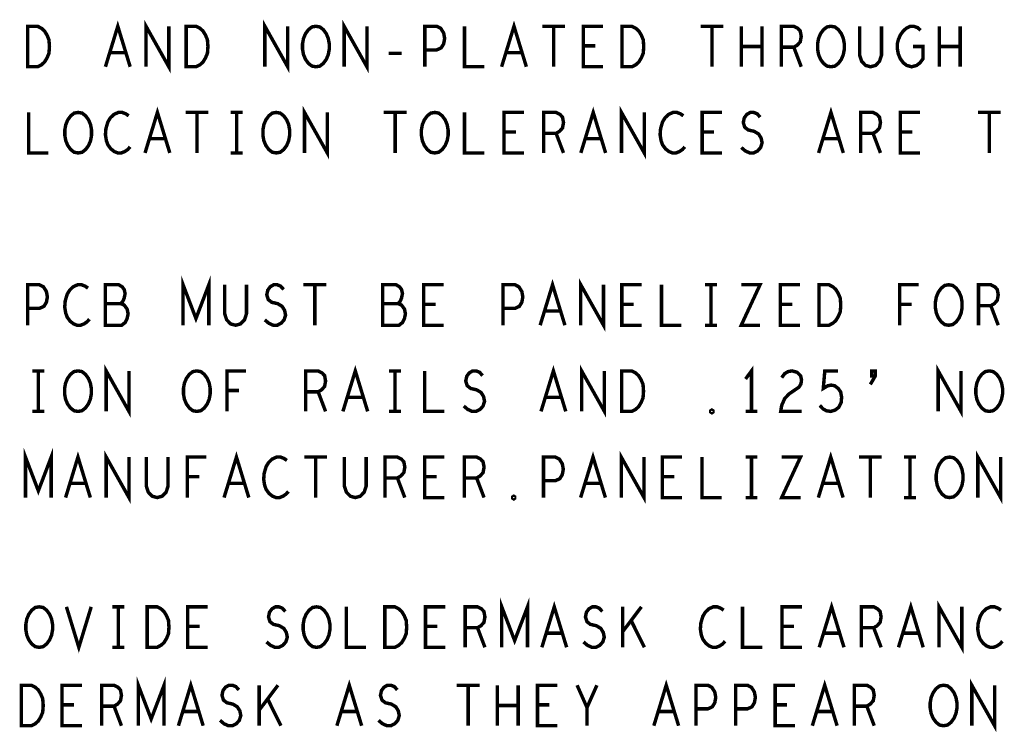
# Model space of a CAD drawing. Extents: x -16.7 to 17.3, y -13.5 to 8.5.
# Tile 3 of 37: x -14.3 to -12, y -4.3 to -2.6. Entities that reach past the tile are written whole.
import ezdxf

# ---------------------------------------------------------------- set-up
doc = ezdxf.new("R2010")
doc.units = 0
doc.layers.add('FAB_ART', color=2, linetype='CONTINUOUS')

msp = doc.modelspace()

# ---------------------------------------------------------------- linework, layer by layer
at = {"layer": 'FAB_ART', "const_width": 0.008}
for points in [[(-14.2673, -2.747), (-14.2673, -2.653), (-14.2443, -2.653), (-14.2351, -2.6577), (-14.2282, -2.66397), (-14.22245, -2.67337), (-14.21785, -2.68434), (-14.2167, -2.7), (-14.21785, -2.71567), (-14.22245, -2.72663), (-14.2282, -2.73604), (-14.2351, -2.7423), (-14.2443, -2.747), (-14.2673, -2.747)], [(-14.08675, -2.747), (-14.058, -2.653), (-14.02925, -2.747)], [(-13.99245, -2.747), (-13.99245, -2.653), (-13.93955, -2.747), (-13.93955, -2.653)], [(-13.8993, -2.747), (-13.8993, -2.653), (-13.8763, -2.653), (-13.8671, -2.6577), (-13.8602, -2.66397), (-13.85445, -2.67337), (-13.84985, -2.68434), (-13.8487, -2.7), (-13.84985, -2.71567), (-13.85445, -2.72663), (-13.8602, -2.73604), (-13.8671, -2.7423), (-13.8763, -2.747), (-13.8993, -2.747)], [(-13.71645, -2.747), (-13.71645, -2.653), (-13.66355, -2.747), (-13.66355, -2.653)], [(-13.598, -2.747), (-13.6072, -2.74543), (-13.61525, -2.73917), (-13.62215, -2.72977), (-13.62675, -2.7188), (-13.62905, -2.70627), (-13.62905, -2.69373), (-13.62675, -2.6812), (-13.62215, -2.67023), (-13.61525, -2.66083), (-13.6072, -2.65457), (-13.598, -2.653), (-13.5888, -2.65457), (-13.58075, -2.66083), (-13.57385, -2.67023), (-13.56925, -2.6812), (-13.56695, -2.69373), (-13.56695, -2.70627), (-13.56925, -2.7188), (-13.57385, -2.72977), (-13.58075, -2.73917), (-13.5888, -2.74543), (-13.598, -2.747)], [(-13.53245, -2.747), (-13.53245, -2.653), (-13.47955, -2.747), (-13.47955, -2.653)], [(-13.345, -2.747), (-13.345, -2.653), (-13.3174, -2.653), (-13.3082, -2.6577), (-13.3013, -2.66867), (-13.299, -2.6812), (-13.3013, -2.69373), (-13.30705, -2.70313), (-13.3174, -2.70784), (-13.345, -2.70784)], [(-13.253, -2.653), (-13.253, -2.747), (-13.207, -2.747)], [(-13.16675, -2.747), (-13.138, -2.653), (-13.10925, -2.747)], [(-13.07245, -2.653), (-13.01955, -2.653)], [(-13.046, -2.653), (-13.046, -2.747)], [(-12.931, -2.747), (-12.977, -2.747), (-12.977, -2.653), (-12.931, -2.653)], [(-12.8873, -2.747), (-12.8873, -2.653), (-12.8643, -2.653), (-12.8551, -2.6577), (-12.8482, -2.66397), (-12.84245, -2.67337), (-12.83785, -2.68434), (-12.8367, -2.7), (-12.83785, -2.71567), (-12.84245, -2.72663), (-12.8482, -2.73604), (-12.8551, -2.7423), (-12.8643, -2.747), (-12.8873, -2.747)], [(-12.70445, -2.653), (-12.65155, -2.653)], [(-12.678, -2.653), (-12.678, -2.747)], [(-12.61015, -2.747), (-12.61015, -2.653)], [(-12.56185, -2.653), (-12.56185, -2.747)], [(-12.517, -2.747), (-12.517, -2.653), (-12.48825, -2.653), (-12.47905, -2.6577), (-12.4733, -2.66397), (-12.471, -2.6765), (-12.4733, -2.68903), (-12.4802, -2.69687), (-12.48825, -2.70157), (-12.517, -2.70157)], [(-12.402, -2.747), (-12.4112, -2.74543), (-12.41925, -2.73917), (-12.42615, -2.72977), (-12.43075, -2.7188), (-12.43305, -2.70627), (-12.43305, -2.69373), (-12.43075, -2.6812), (-12.42615, -2.67023), (-12.41925, -2.66083), (-12.4112, -2.65457), (-12.402, -2.653), (-12.3928, -2.65457), (-12.38475, -2.66083), (-12.37785, -2.67023), (-12.37325, -2.6812), (-12.37095, -2.69373), (-12.37095, -2.70627), (-12.37325, -2.7188), (-12.37785, -2.72977), (-12.38475, -2.73917), (-12.3928, -2.74543), (-12.402, -2.747)], [(-12.3353, -2.653), (-12.3353, -2.72037), (-12.3307, -2.73447), (-12.3215, -2.74387), (-12.31, -2.747), (-12.2985, -2.74387), (-12.2893, -2.73447), (-12.2847, -2.72037), (-12.2847, -2.653)], [(-12.2111, -2.7), (-12.1881, -2.7), (-12.1881, -2.7282), (-12.195, -2.7376), (-12.20305, -2.74387), (-12.21455, -2.747), (-12.22605, -2.74387), (-12.2341, -2.7376), (-12.241, -2.7282), (-12.2456, -2.71723), (-12.2479, -2.7047), (-12.2479, -2.69373), (-12.2456, -2.68434), (-12.241, -2.67337), (-12.2341, -2.66397), (-12.2272, -2.6577), (-12.218, -2.653), (-12.20995, -2.653), (-12.20075, -2.65613), (-12.19385, -2.6624)], [(-12.15015, -2.747), (-12.15015, -2.653)], [(-12.10185, -2.653), (-12.10185, -2.747)], [(-12.9494, -2.69843), (-12.977, -2.69843)], [(-12.56185, -2.7), (-12.61015, -2.7)], [(-12.48825, -2.70157), (-12.471, -2.747)], [(-12.10185, -2.7), (-12.15015, -2.7)], [(-14.0396, -2.7141), (-14.0764, -2.7141)], [(-13.42895, -2.71567), (-13.39905, -2.71567)], [(-13.1196, -2.7141), (-13.1564, -2.7141)], [(-14.265, -2.853), (-14.265, -2.947), (-14.219, -2.947)], [(-14.15, -2.947), (-14.1592, -2.94543), (-14.16725, -2.93917), (-14.17415, -2.92977), (-14.17875, -2.9188), (-14.18105, -2.90627), (-14.18105, -2.89373), (-14.17875, -2.8812), (-14.17415, -2.87023), (-14.16725, -2.86083), (-14.1592, -2.85457), (-14.15, -2.853), (-14.1408, -2.85457), (-14.13275, -2.86083), (-14.12585, -2.87023), (-14.12125, -2.8812), (-14.11895, -2.89373), (-14.11895, -2.90627), (-14.12125, -2.9188), (-14.12585, -2.92977), (-14.13275, -2.93917), (-14.1408, -2.94543), (-14.15, -2.947)], [(-14.0327, -2.86083), (-14.0396, -2.85613), (-14.04765, -2.853), (-14.05685, -2.853), (-14.0672, -2.8577), (-14.07525, -2.86553), (-14.081, -2.87493), (-14.0856, -2.8906), (-14.08675, -2.9047), (-14.08445, -2.9188), (-14.081, -2.9282), (-14.0741, -2.9376), (-14.06605, -2.94387), (-14.058, -2.947), (-14.04995, -2.947), (-14.0419, -2.94387), (-14.035, -2.93917), (-14.02925, -2.9329)], [(-13.99475, -2.947), (-13.966, -2.853), (-13.93725, -2.947)], [(-13.90045, -2.853), (-13.84755, -2.853)], [(-13.874, -2.853), (-13.874, -2.947)], [(-13.7958, -2.853), (-13.7682, -2.853)], [(-13.782, -2.853), (-13.782, -2.947)], [(-13.69, -2.947), (-13.6992, -2.94543), (-13.70725, -2.93917), (-13.71415, -2.92977), (-13.71875, -2.9188), (-13.72105, -2.90627), (-13.72105, -2.89373), (-13.71875, -2.8812), (-13.71415, -2.87023), (-13.70725, -2.86083), (-13.6992, -2.85457), (-13.69, -2.853), (-13.6808, -2.85457), (-13.67275, -2.86083), (-13.66585, -2.87023), (-13.66125, -2.8812), (-13.65895, -2.89373), (-13.65895, -2.90627), (-13.66125, -2.9188), (-13.66585, -2.92977), (-13.67275, -2.93917), (-13.6808, -2.94543), (-13.69, -2.947)], [(-13.62445, -2.947), (-13.62445, -2.853), (-13.57155, -2.947), (-13.57155, -2.853)], [(-13.44045, -2.853), (-13.38755, -2.853)], [(-13.414, -2.853), (-13.414, -2.947)], [(-13.322, -2.947), (-13.3312, -2.94543), (-13.33925, -2.93917), (-13.34615, -2.92977), (-13.35075, -2.9188), (-13.35305, -2.90627), (-13.35305, -2.89373), (-13.35075, -2.8812), (-13.34615, -2.87023), (-13.33925, -2.86083), (-13.3312, -2.85457), (-13.322, -2.853), (-13.3128, -2.85457), (-13.30475, -2.86083), (-13.29785, -2.87023), (-13.29325, -2.8812), (-13.29095, -2.89373), (-13.29095, -2.90627), (-13.29325, -2.9188), (-13.29785, -2.92977), (-13.30475, -2.93917), (-13.3128, -2.94543), (-13.322, -2.947)], [(-13.253, -2.853), (-13.253, -2.947), (-13.207, -2.947)], [(-13.115, -2.947), (-13.161, -2.947), (-13.161, -2.853), (-13.115, -2.853)], [(-13.069, -2.947), (-13.069, -2.853), (-13.04025, -2.853), (-13.03105, -2.8577), (-13.0253, -2.86397), (-13.023, -2.8765), (-13.0253, -2.88903), (-13.0322, -2.89687), (-13.04025, -2.90157), (-13.069, -2.90157)], [(-12.98275, -2.947), (-12.954, -2.853), (-12.92525, -2.947)], [(-12.88845, -2.947), (-12.88845, -2.853), (-12.83555, -2.947), (-12.83555, -2.853)], [(-12.7447, -2.86083), (-12.7516, -2.85613), (-12.75965, -2.853), (-12.76885, -2.853), (-12.7792, -2.8577), (-12.78725, -2.86553), (-12.793, -2.87493), (-12.7976, -2.8906), (-12.79875, -2.9047), (-12.79645, -2.9188), (-12.793, -2.9282), (-12.7861, -2.9376), (-12.77805, -2.94387), (-12.77, -2.947), (-12.76195, -2.947), (-12.7539, -2.94387), (-12.747, -2.93917), (-12.74125, -2.9329)], [(-12.655, -2.947), (-12.701, -2.947), (-12.701, -2.853), (-12.655, -2.853)], [(-12.61015, -2.93447), (-12.60095, -2.9423), (-12.5906, -2.947), (-12.5814, -2.947), (-12.5722, -2.9423), (-12.5653, -2.93447), (-12.56185, -2.9235), (-12.56415, -2.91253), (-12.5699, -2.90313), (-12.58025, -2.89687), (-12.59405, -2.89373), (-12.6021, -2.88747), (-12.60555, -2.8765), (-12.60325, -2.86553), (-12.5975, -2.8577), (-12.58945, -2.853), (-12.5814, -2.853), (-12.57335, -2.85613), (-12.56645, -2.86397)], [(-12.43075, -2.947), (-12.402, -2.853), (-12.37325, -2.947)], [(-12.333, -2.947), (-12.333, -2.853), (-12.30425, -2.853), (-12.29505, -2.8577), (-12.2893, -2.86397), (-12.287, -2.8765), (-12.2893, -2.88903), (-12.2962, -2.89687), (-12.30425, -2.90157), (-12.333, -2.90157)], [(-12.195, -2.947), (-12.241, -2.947), (-12.241, -2.853), (-12.195, -2.853)], [(-12.06045, -2.853), (-12.00755, -2.853)], [(-12.034, -2.853), (-12.034, -2.947)], [(-13.1334, -2.89843), (-13.161, -2.89843)], [(-13.04025, -2.90157), (-13.023, -2.947)], [(-12.6734, -2.89843), (-12.701, -2.89843)], [(-12.30425, -2.90157), (-12.287, -2.947)], [(-12.2134, -2.89843), (-12.241, -2.89843)], [(-13.9476, -2.9141), (-13.9844, -2.9141)], [(-12.9356, -2.9141), (-12.9724, -2.9141)], [(-12.3836, -2.9141), (-12.4204, -2.9141)], [(-13.7958, -2.947), (-13.7682, -2.947)], [(-13.9064, -3.347), (-13.9064, -3.253), (-13.8765, -3.33133), (-13.8466, -3.253), (-13.8466, -3.347)], [(-13.07725, -3.347), (-13.0485, -3.253), (-13.01975, -3.347)], [(-12.98295, -3.347), (-12.98295, -3.253), (-12.93005, -3.347), (-12.93005, -3.253)], [(-14.2675, -3.347), (-14.2675, -3.253), (-14.2399, -3.253), (-14.2307, -3.2577), (-14.2238, -3.26867), (-14.2215, -3.2812), (-14.2238, -3.29373), (-14.22955, -3.30313), (-14.2399, -3.30784), (-14.2675, -3.30784)], [(-14.1272, -3.26083), (-14.1341, -3.25613), (-14.14215, -3.253), (-14.15135, -3.253), (-14.1617, -3.2577), (-14.16975, -3.26553), (-14.1755, -3.27493), (-14.1801, -3.2906), (-14.18125, -3.3047), (-14.17895, -3.3188), (-14.1755, -3.3282), (-14.1686, -3.3376), (-14.16055, -3.34387), (-14.1525, -3.347), (-14.14445, -3.347), (-14.1364, -3.34387), (-14.1295, -3.33917), (-14.12375, -3.3329)], [(-14.0513, -3.29687), (-14.0467, -3.29217), (-14.04325, -3.28434), (-14.04095, -3.27337), (-14.04325, -3.26397), (-14.04785, -3.2577), (-14.0559, -3.253), (-14.08695, -3.253), (-14.08695, -3.347), (-14.049, -3.347), (-14.04095, -3.34073), (-14.03635, -3.33133), (-14.03405, -3.32037), (-14.03635, -3.3094), (-14.04325, -3.3), (-14.0513, -3.29687), (-14.08695, -3.29687)], [(-13.8098, -3.253), (-13.8098, -3.32037), (-13.8052, -3.33447), (-13.796, -3.34387), (-13.7845, -3.347), (-13.773, -3.34387), (-13.7638, -3.33447), (-13.7592, -3.32037), (-13.7592, -3.253)], [(-13.71665, -3.33447), (-13.70745, -3.3423), (-13.6971, -3.347), (-13.6879, -3.347), (-13.6787, -3.3423), (-13.6718, -3.33447), (-13.66835, -3.3235), (-13.67065, -3.31253), (-13.6764, -3.30313), (-13.68675, -3.29687), (-13.70055, -3.29373), (-13.7086, -3.28747), (-13.71205, -3.2765), (-13.70975, -3.26553), (-13.704, -3.2577), (-13.69595, -3.253), (-13.6879, -3.253), (-13.67985, -3.25613), (-13.67295, -3.26397)], [(-13.62695, -3.253), (-13.57405, -3.253)], [(-13.6005, -3.253), (-13.6005, -3.347)], [(-13.4073, -3.29687), (-13.4027, -3.29217), (-13.39925, -3.28434), (-13.39695, -3.27337), (-13.39925, -3.26397), (-13.40385, -3.2577), (-13.4119, -3.253), (-13.44295, -3.253), (-13.44295, -3.347), (-13.405, -3.347), (-13.39695, -3.34073), (-13.39235, -3.33133), (-13.39005, -3.32037), (-13.39235, -3.3094), (-13.39925, -3.3), (-13.4073, -3.29687), (-13.44295, -3.29687)], [(-13.3015, -3.347), (-13.3475, -3.347), (-13.3475, -3.253), (-13.3015, -3.253)], [(-13.1635, -3.347), (-13.1635, -3.253), (-13.1359, -3.253), (-13.1267, -3.2577), (-13.1198, -3.26867), (-13.1175, -3.2812), (-13.1198, -3.29373), (-13.12555, -3.30313), (-13.1359, -3.30784), (-13.1635, -3.30784)], [(-12.8415, -3.347), (-12.8875, -3.347), (-12.8875, -3.253), (-12.8415, -3.253)], [(-12.7955, -3.253), (-12.7955, -3.347), (-12.7495, -3.347)], [(-12.6943, -3.253), (-12.6667, -3.253)], [(-12.6805, -3.253), (-12.6805, -3.347)], [(-12.61035, -3.253), (-12.56665, -3.253), (-12.61035, -3.347), (-12.56665, -3.347)], [(-12.4735, -3.347), (-12.5195, -3.347), (-12.5195, -3.253), (-12.4735, -3.253)], [(-12.4298, -3.347), (-12.4298, -3.253), (-12.4068, -3.253), (-12.3976, -3.2577), (-12.3907, -3.26397), (-12.38495, -3.27337), (-12.38035, -3.28434), (-12.3792, -3.3), (-12.38035, -3.31567), (-12.38495, -3.32663), (-12.3907, -3.33604), (-12.3976, -3.3423), (-12.4068, -3.347), (-12.4298, -3.347)], [(-12.24235, -3.347), (-12.24235, -3.253), (-12.19865, -3.253)], [(-12.1285, -3.347), (-12.1377, -3.34543), (-12.14575, -3.33917), (-12.15265, -3.32977), (-12.15725, -3.3188), (-12.15955, -3.30627), (-12.15955, -3.29373), (-12.15725, -3.2812), (-12.15265, -3.27023), (-12.14575, -3.26083), (-12.1377, -3.25457), (-12.1285, -3.253), (-12.1193, -3.25457), (-12.11125, -3.26083), (-12.10435, -3.27023), (-12.09975, -3.2812), (-12.09745, -3.29373), (-12.09745, -3.30627), (-12.09975, -3.3188), (-12.10435, -3.32977), (-12.11125, -3.33917), (-12.1193, -3.34543), (-12.1285, -3.347)], [(-12.0595, -3.347), (-12.0595, -3.253), (-12.03075, -3.253), (-12.02155, -3.2577), (-12.0158, -3.26397), (-12.0135, -3.2765), (-12.0158, -3.28903), (-12.0227, -3.29687), (-12.03075, -3.30157), (-12.0595, -3.30157)], [(-13.3199, -3.29843), (-13.3475, -3.29843)], [(-13.0301, -3.3141), (-13.0669, -3.3141)], [(-12.8599, -3.29843), (-12.8875, -3.29843)], [(-12.4919, -3.29843), (-12.5195, -3.29843)], [(-12.21475, -3.29843), (-12.24235, -3.29843)], [(-12.03075, -3.30157), (-12.0135, -3.347)], [(-12.6943, -3.347), (-12.6667, -3.347)], [(-14.2563, -3.453), (-14.2287, -3.453)], [(-14.2425, -3.453), (-14.2425, -3.547)], [(-14.1505, -3.547), (-14.1597, -3.54543), (-14.16775, -3.53917), (-14.17465, -3.52977), (-14.17925, -3.5188), (-14.18155, -3.50627), (-14.18155, -3.49373), (-14.17925, -3.4812), (-14.17465, -3.47023), (-14.16775, -3.46083), (-14.1597, -3.45457), (-14.1505, -3.453), (-14.1413, -3.45457), (-14.13325, -3.46083), (-14.12635, -3.47023), (-14.12175, -3.4812), (-14.11945, -3.49373), (-14.11945, -3.50627), (-14.12175, -3.5188), (-14.12635, -3.52977), (-14.13325, -3.53917), (-14.1413, -3.54543), (-14.1505, -3.547)], [(-14.08495, -3.547), (-14.08495, -3.453), (-14.03205, -3.547), (-14.03205, -3.453)], [(-13.8745, -3.547), (-13.8837, -3.54543), (-13.89175, -3.53917), (-13.89865, -3.52977), (-13.90325, -3.5188), (-13.90555, -3.50627), (-13.90555, -3.49373), (-13.90325, -3.4812), (-13.89865, -3.47023), (-13.89175, -3.46083), (-13.8837, -3.45457), (-13.8745, -3.453), (-13.8653, -3.45457), (-13.85725, -3.46083), (-13.85035, -3.47023), (-13.84575, -3.4812), (-13.84345, -3.49373), (-13.84345, -3.50627), (-13.84575, -3.5188), (-13.85035, -3.52977), (-13.85725, -3.53917), (-13.8653, -3.54543), (-13.8745, -3.547)], [(-13.80435, -3.547), (-13.80435, -3.453), (-13.76065, -3.453)], [(-13.6215, -3.547), (-13.6215, -3.453), (-13.59275, -3.453), (-13.58355, -3.4577), (-13.5778, -3.46397), (-13.5755, -3.4765), (-13.5778, -3.48903), (-13.5847, -3.49687), (-13.59275, -3.50157), (-13.6215, -3.50157)], [(-13.53525, -3.547), (-13.5065, -3.453), (-13.47775, -3.547)], [(-13.4283, -3.453), (-13.4007, -3.453)], [(-13.4145, -3.453), (-13.4145, -3.547)], [(-13.3455, -3.453), (-13.3455, -3.547), (-13.2995, -3.547)], [(-13.25465, -3.53447), (-13.24545, -3.5423), (-13.2351, -3.547), (-13.2259, -3.547), (-13.2167, -3.5423), (-13.2098, -3.53447), (-13.20635, -3.5235), (-13.20865, -3.51253), (-13.2144, -3.50313), (-13.22475, -3.49687), (-13.23855, -3.49373), (-13.2466, -3.48747), (-13.25005, -3.4765), (-13.24775, -3.46553), (-13.242, -3.4577), (-13.23395, -3.453), (-13.2259, -3.453), (-13.21785, -3.45613), (-13.21095, -3.46397)], [(-13.07525, -3.547), (-13.0465, -3.453), (-13.01775, -3.547)], [(-12.98095, -3.547), (-12.98095, -3.453), (-12.92805, -3.547), (-12.92805, -3.453)], [(-12.8878, -3.547), (-12.8878, -3.453), (-12.8648, -3.453), (-12.8556, -3.4577), (-12.8487, -3.46397), (-12.84295, -3.47337), (-12.83835, -3.48434), (-12.8372, -3.5), (-12.83835, -3.51567), (-12.84295, -3.52663), (-12.8487, -3.53604), (-12.8556, -3.5423), (-12.8648, -3.547), (-12.8878, -3.547)], [(-12.5865, -3.547), (-12.5865, -3.453), (-12.6003, -3.4718)], [(-12.51635, -3.46867), (-12.50945, -3.45927), (-12.5014, -3.45457), (-12.4922, -3.453), (-12.4807, -3.45613), (-12.47265, -3.46397), (-12.47035, -3.47337), (-12.4715, -3.48277), (-12.4761, -3.4906), (-12.4991, -3.50627), (-12.50945, -3.51723), (-12.51635, -3.5329), (-12.51865, -3.547), (-12.47035, -3.547)], [(-12.4278, -3.5329), (-12.4209, -3.54073), (-12.41285, -3.54543), (-12.4025, -3.547), (-12.39215, -3.54387), (-12.3841, -3.5376), (-12.37835, -3.52663), (-12.3772, -3.5141), (-12.3795, -3.50157), (-12.38525, -3.49373), (-12.3933, -3.48747), (-12.40135, -3.4859), (-12.4094, -3.48747), (-12.41975, -3.49373), (-12.4163, -3.453), (-12.38525, -3.453)], [(-12.3105, -3.48434), (-12.299, -3.46475), (-12.299, -3.453), (-12.30762, -3.453), (-12.30762, -3.46475), (-12.299, -3.46475)], [(-12.15295, -3.547), (-12.15295, -3.453), (-12.10005, -3.547), (-12.10005, -3.453)], [(-12.0345, -3.547), (-12.0437, -3.54543), (-12.05175, -3.53917), (-12.05865, -3.52977), (-12.06325, -3.5188), (-12.06555, -3.50627), (-12.06555, -3.49373), (-12.06325, -3.4812), (-12.05865, -3.47023), (-12.05175, -3.46083), (-12.0437, -3.45457), (-12.0345, -3.453), (-12.0253, -3.45457), (-12.01725, -3.46083), (-12.01035, -3.47023), (-12.00575, -3.4812), (-12.00345, -3.49373), (-12.00345, -3.50627), (-12.00575, -3.5188), (-12.01035, -3.52977), (-12.01725, -3.53917), (-12.0253, -3.54543), (-12.0345, -3.547)], [(-13.77675, -3.49843), (-13.80435, -3.49843)], [(-13.59275, -3.50157), (-13.5755, -3.547)], [(-13.4881, -3.5141), (-13.5249, -3.5141)], [(-13.0281, -3.5141), (-13.0649, -3.5141)], [(-14.2563, -3.547), (-14.2287, -3.547)], [(-13.4283, -3.547), (-13.4007, -3.547)], [(-12.6785, -3.55013), (-12.6808, -3.54857), (-12.6808, -3.54543), (-12.6785, -3.54387), (-12.6762, -3.54543), (-12.6762, -3.54857), (-12.6785, -3.55013)], [(-12.6003, -3.547), (-12.5727, -3.547)], [(-14.2724, -3.747), (-14.2724, -3.653), (-14.2425, -3.73133), (-14.2126, -3.653), (-14.2126, -3.747)], [(-14.17925, -3.747), (-14.1505, -3.653), (-14.12175, -3.747)], [(-14.08495, -3.747), (-14.08495, -3.653), (-14.03205, -3.747), (-14.03205, -3.653)], [(-13.9918, -3.653), (-13.9918, -3.72037), (-13.9872, -3.73447), (-13.978, -3.74387), (-13.9665, -3.747), (-13.955, -3.74387), (-13.9458, -3.73447), (-13.9412, -3.72037), (-13.9412, -3.653)], [(-13.89635, -3.747), (-13.89635, -3.653), (-13.85265, -3.653)], [(-13.81125, -3.747), (-13.7825, -3.653), (-13.75375, -3.747)], [(-13.6652, -3.66083), (-13.6721, -3.65613), (-13.68015, -3.653), (-13.68935, -3.653), (-13.6997, -3.6577), (-13.70775, -3.66553), (-13.7135, -3.67493), (-13.7181, -3.6906), (-13.71925, -3.7047), (-13.71695, -3.7188), (-13.7135, -3.7282), (-13.7066, -3.7376), (-13.69855, -3.74387), (-13.6905, -3.747), (-13.68245, -3.747), (-13.6744, -3.74387), (-13.6675, -3.73917), (-13.66175, -3.7329)], [(-13.62495, -3.653), (-13.57205, -3.653)], [(-13.5985, -3.653), (-13.5985, -3.747)], [(-13.5318, -3.653), (-13.5318, -3.72037), (-13.5272, -3.73447), (-13.518, -3.74387), (-13.5065, -3.747), (-13.495, -3.74387), (-13.4858, -3.73447), (-13.4812, -3.72037), (-13.4812, -3.653)], [(-13.4375, -3.747), (-13.4375, -3.653), (-13.40875, -3.653), (-13.39955, -3.6577), (-13.3938, -3.66397), (-13.3915, -3.6765), (-13.3938, -3.68903), (-13.4007, -3.69687), (-13.40875, -3.70157), (-13.4375, -3.70157)], [(-13.2995, -3.747), (-13.3455, -3.747), (-13.3455, -3.653), (-13.2995, -3.653)], [(-13.2535, -3.747), (-13.2535, -3.653), (-13.22475, -3.653), (-13.21555, -3.6577), (-13.2098, -3.66397), (-13.2075, -3.6765), (-13.2098, -3.68903), (-13.2167, -3.69687), (-13.22475, -3.70157), (-13.2535, -3.70157)], [(-13.0695, -3.747), (-13.0695, -3.653), (-13.0419, -3.653), (-13.0327, -3.6577), (-13.0258, -3.66867), (-13.0235, -3.6812), (-13.0258, -3.69373), (-13.03155, -3.70313), (-13.0419, -3.70784), (-13.0695, -3.70784)], [(-12.98325, -3.747), (-12.9545, -3.653), (-12.92575, -3.747)], [(-12.88895, -3.747), (-12.88895, -3.653), (-12.83605, -3.747), (-12.83605, -3.653)], [(-12.7475, -3.747), (-12.7935, -3.747), (-12.7935, -3.653), (-12.7475, -3.653)], [(-12.7015, -3.653), (-12.7015, -3.747), (-12.6555, -3.747)], [(-12.6003, -3.653), (-12.5727, -3.653)], [(-12.5865, -3.653), (-12.5865, -3.747)], [(-12.51635, -3.653), (-12.47265, -3.653), (-12.51635, -3.747), (-12.47265, -3.747)], [(-12.43125, -3.747), (-12.4025, -3.653), (-12.37375, -3.747)], [(-12.33695, -3.653), (-12.28405, -3.653)], [(-12.3105, -3.653), (-12.3105, -3.747)], [(-12.2323, -3.653), (-12.2047, -3.653)], [(-12.2185, -3.653), (-12.2185, -3.747)], [(-12.1265, -3.747), (-12.1357, -3.74543), (-12.14375, -3.73917), (-12.15065, -3.72977), (-12.15525, -3.7188), (-12.15755, -3.70627), (-12.15755, -3.69373), (-12.15525, -3.6812), (-12.15065, -3.67023), (-12.14375, -3.66083), (-12.1357, -3.65457), (-12.1265, -3.653), (-12.1173, -3.65457), (-12.10925, -3.66083), (-12.10235, -3.67023), (-12.09775, -3.6812), (-12.09545, -3.69373), (-12.09545, -3.70627), (-12.09775, -3.7188), (-12.10235, -3.72977), (-12.10925, -3.73917), (-12.1173, -3.74543), (-12.1265, -3.747)], [(-12.06095, -3.747), (-12.06095, -3.653), (-12.00805, -3.747), (-12.00805, -3.653)], [(-13.86875, -3.69843), (-13.89635, -3.69843)], [(-13.40875, -3.70157), (-13.3915, -3.747)], [(-13.3179, -3.69843), (-13.3455, -3.69843)], [(-13.22475, -3.70157), (-13.2075, -3.747)], [(-12.7659, -3.69843), (-12.7935, -3.69843)], [(-14.1321, -3.7141), (-14.1689, -3.7141)], [(-13.7641, -3.7141), (-13.8009, -3.7141)], [(-12.9361, -3.7141), (-12.9729, -3.7141)], [(-12.3841, -3.7141), (-12.4209, -3.7141)], [(-13.1385, -3.75013), (-13.1408, -3.74857), (-13.1408, -3.74543), (-13.1385, -3.74387), (-13.1362, -3.74543), (-13.1362, -3.74857), (-13.1385, -3.75013)], [(-12.6003, -3.747), (-12.5727, -3.747)], [(-12.2323, -3.747), (-12.2047, -3.747)], [(-14.2405, -4.09461), (-14.2497, -4.09304), (-14.25775, -4.08678), (-14.26465, -4.07738), (-14.26925, -4.06641), (-14.27155, -4.05388), (-14.27155, -4.04134), (-14.26925, -4.02881), (-14.26465, -4.01784), (-14.25775, -4.00844), (-14.2497, -4.00218), (-14.2405, -4.00061), (-14.2313, -4.00218), (-14.22325, -4.00844), (-14.21635, -4.01784), (-14.21175, -4.02881), (-14.20945, -4.04134), (-14.20945, -4.05388), (-14.21175, -4.06641), (-14.21635, -4.07738), (-14.22325, -4.08678), (-14.2313, -4.09304), (-14.2405, -4.09461)], [(-14.17725, -4.00061), (-14.1485, -4.09461), (-14.11975, -4.00061)], [(-14.0703, -4.00061), (-14.0427, -4.00061)], [(-14.0565, -4.00061), (-14.0565, -4.09461)], [(-13.9898, -4.09461), (-13.9898, -4.00061), (-13.9668, -4.00061), (-13.9576, -4.00531), (-13.9507, -4.01158), (-13.94495, -4.02098), (-13.94035, -4.03195), (-13.9392, -4.04761), (-13.94035, -4.06328), (-13.94495, -4.07424), (-13.9507, -4.08365), (-13.9576, -4.08991), (-13.9668, -4.09461), (-13.9898, -4.09461)], [(-13.8495, -4.09461), (-13.8955, -4.09461), (-13.8955, -4.00061), (-13.8495, -4.00061)], [(-13.71265, -4.08208), (-13.70345, -4.08991), (-13.6931, -4.09461), (-13.6839, -4.09461), (-13.6747, -4.08991), (-13.6678, -4.08208), (-13.66435, -4.07111), (-13.66665, -4.06014), (-13.6724, -4.05074), (-13.68275, -4.04448), (-13.69655, -4.04134), (-13.7046, -4.03508), (-13.70805, -4.02411), (-13.70575, -4.01314), (-13.7, -4.00531), (-13.69195, -4.00061), (-13.6839, -4.00061), (-13.67585, -4.00374), (-13.66895, -4.01158)], [(-13.5965, -4.09461), (-13.6057, -4.09304), (-13.61375, -4.08678), (-13.62065, -4.07738), (-13.62525, -4.06641), (-13.62755, -4.05388), (-13.62755, -4.04134), (-13.62525, -4.02881), (-13.62065, -4.01784), (-13.61375, -4.00844), (-13.6057, -4.00218), (-13.5965, -4.00061), (-13.5873, -4.00218), (-13.57925, -4.00844), (-13.57235, -4.01784), (-13.56775, -4.02881), (-13.56545, -4.04134), (-13.56545, -4.05388), (-13.56775, -4.06641), (-13.57235, -4.07738), (-13.57925, -4.08678), (-13.5873, -4.09304), (-13.5965, -4.09461)], [(-13.5275, -4.00061), (-13.5275, -4.09461), (-13.4815, -4.09461)], [(-13.4378, -4.09461), (-13.4378, -4.00061), (-13.4148, -4.00061), (-13.4056, -4.00531), (-13.3987, -4.01158), (-13.39295, -4.02098), (-13.38835, -4.03195), (-13.3872, -4.04761), (-13.38835, -4.06328), (-13.39295, -4.07424), (-13.3987, -4.08365), (-13.4056, -4.08991), (-13.4148, -4.09461), (-13.4378, -4.09461)], [(-13.2975, -4.09461), (-13.3435, -4.09461), (-13.3435, -4.00061), (-13.2975, -4.00061)], [(-13.2515, -4.09461), (-13.2515, -4.00061), (-13.22275, -4.00061), (-13.21355, -4.00531), (-13.2078, -4.01158), (-13.2055, -4.02411), (-13.2078, -4.03664), (-13.2147, -4.04448), (-13.22275, -4.04918), (-13.2515, -4.04918)], [(-13.1664, -4.09461), (-13.1664, -4.00061), (-13.1365, -4.07894), (-13.1066, -4.00061), (-13.1066, -4.09461)], [(-13.07325, -4.09461), (-13.0445, -4.00061), (-13.01575, -4.09461)], [(-12.97665, -4.08208), (-12.96745, -4.08991), (-12.9571, -4.09461), (-12.9479, -4.09461), (-12.9387, -4.08991), (-12.9318, -4.08208), (-12.92835, -4.07111), (-12.93065, -4.06014), (-12.9364, -4.05074), (-12.94675, -4.04448), (-12.96055, -4.04134), (-12.9686, -4.03508), (-12.97205, -4.02411), (-12.96975, -4.01314), (-12.964, -4.00531), (-12.95595, -4.00061), (-12.9479, -4.00061), (-12.93985, -4.00374), (-12.93295, -4.01158)], [(-12.8858, -4.09461), (-12.8858, -4.00061)], [(-12.8421, -4.00061), (-12.8858, -4.05858)], [(-12.6512, -4.00844), (-12.6581, -4.00374), (-12.66615, -4.00061), (-12.67535, -4.00061), (-12.6857, -4.00531), (-12.69375, -4.01314), (-12.6995, -4.02254), (-12.7041, -4.03821), (-12.70525, -4.05231), (-12.70295, -4.06641), (-12.6995, -4.07581), (-12.6926, -4.08521), (-12.68455, -4.09148), (-12.6765, -4.09461), (-12.66845, -4.09461), (-12.6604, -4.09148), (-12.6535, -4.08678), (-12.64775, -4.08051)], [(-12.6075, -4.00061), (-12.6075, -4.09461), (-12.5615, -4.09461)], [(-12.4695, -4.09461), (-12.5155, -4.09461), (-12.5155, -4.00061), (-12.4695, -4.00061)], [(-12.42925, -4.09461), (-12.4005, -4.00061), (-12.37175, -4.09461)], [(-12.3315, -4.09461), (-12.3315, -4.00061), (-12.30275, -4.00061), (-12.29355, -4.00531), (-12.2878, -4.01158), (-12.2855, -4.02411), (-12.2878, -4.03664), (-12.2947, -4.04448), (-12.30275, -4.04918), (-12.3315, -4.04918)], [(-12.24525, -4.09461), (-12.2165, -4.00061), (-12.18775, -4.09461)], [(-12.15095, -4.09461), (-12.15095, -4.00061), (-12.09805, -4.09461), (-12.09805, -4.00061)], [(-12.0072, -4.00844), (-12.0141, -4.00374), (-12.02215, -4.00061), (-12.03135, -4.00061), (-12.0417, -4.00531), (-12.04975, -4.01314), (-12.0555, -4.02254), (-12.0601, -4.03821), (-12.06125, -4.05231), (-12.05895, -4.06641), (-12.0555, -4.07581), (-12.0486, -4.08521), (-12.04055, -4.09148), (-12.0325, -4.09461), (-12.02445, -4.09461), (-12.0164, -4.09148), (-12.0095, -4.08678), (-12.00375, -4.08051)], [(-13.8679, -4.04604), (-13.8955, -4.04604)], [(-13.3159, -4.04604), (-13.3435, -4.04604)], [(-13.22275, -4.04918), (-13.2055, -4.09461)], [(-12.8352, -4.09461), (-12.86625, -4.03195)], [(-12.4879, -4.04604), (-12.5155, -4.04604)], [(-12.30275, -4.04918), (-12.2855, -4.09461)], [(-13.0261, -4.06171), (-13.0629, -4.06171)], [(-12.3821, -4.06171), (-12.4189, -4.06171)], [(-12.1981, -4.06171), (-12.2349, -4.06171)], [(-14.0703, -4.09461), (-14.0427, -4.09461)], [(-14.0104, -4.27661), (-14.0104, -4.18261), (-13.9805, -4.26094), (-13.9506, -4.18261), (-13.9506, -4.27661)], [(-14.2818, -4.27661), (-14.2818, -4.18261), (-14.2588, -4.18261), (-14.2496, -4.18731), (-14.2427, -4.19358), (-14.23695, -4.20298), (-14.23235, -4.21395), (-14.2312, -4.22961), (-14.23235, -4.24528), (-14.23695, -4.25624), (-14.2427, -4.26565), (-14.2496, -4.27191), (-14.2588, -4.27661), (-14.2818, -4.27661)], [(-14.1415, -4.27661), (-14.1875, -4.27661), (-14.1875, -4.18261), (-14.1415, -4.18261)], [(-14.0955, -4.27661), (-14.0955, -4.18261), (-14.06675, -4.18261), (-14.05755, -4.18731), (-14.0518, -4.19358), (-14.0495, -4.20611), (-14.0518, -4.21864), (-14.0587, -4.22648), (-14.06675, -4.23118), (-14.0955, -4.23118)], [(-13.91725, -4.27661), (-13.8885, -4.18261), (-13.85975, -4.27661)], [(-13.82065, -4.26408), (-13.81145, -4.27191), (-13.8011, -4.27661), (-13.7919, -4.27661), (-13.7827, -4.27191), (-13.7758, -4.26408), (-13.77235, -4.25311), (-13.77465, -4.24214), (-13.7804, -4.23274), (-13.79075, -4.22648), (-13.80455, -4.22334), (-13.8126, -4.21708), (-13.81605, -4.20611), (-13.81375, -4.19514), (-13.808, -4.18731), (-13.79995, -4.18261), (-13.7919, -4.18261), (-13.78385, -4.18574), (-13.77695, -4.19358)], [(-13.7298, -4.27661), (-13.7298, -4.18261)], [(-13.6861, -4.18261), (-13.7298, -4.24058)], [(-13.54925, -4.27661), (-13.5205, -4.18261), (-13.49175, -4.27661)], [(-13.45265, -4.26408), (-13.44345, -4.27191), (-13.4331, -4.27661), (-13.4239, -4.27661), (-13.4147, -4.27191), (-13.4078, -4.26408), (-13.40435, -4.25311), (-13.40665, -4.24214), (-13.4124, -4.23274), (-13.42275, -4.22648), (-13.43655, -4.22334), (-13.4446, -4.21708), (-13.44805, -4.20611), (-13.44575, -4.19514), (-13.44, -4.18731), (-13.43195, -4.18261), (-13.4239, -4.18261), (-13.41585, -4.18574), (-13.40895, -4.19358)], [(-13.27095, -4.18261), (-13.21805, -4.18261)], [(-13.2445, -4.18261), (-13.2445, -4.27661)], [(-13.17665, -4.27661), (-13.17665, -4.18261)], [(-13.12835, -4.18261), (-13.12835, -4.27661)], [(-13.0375, -4.27661), (-13.0835, -4.27661), (-13.0835, -4.18261), (-13.0375, -4.18261)], [(-12.9685, -4.27661), (-12.9685, -4.23431), (-12.9915, -4.18261)], [(-12.9455, -4.18261), (-12.9685, -4.23431)], [(-12.81325, -4.27661), (-12.7845, -4.18261), (-12.75575, -4.27661)], [(-12.7155, -4.27661), (-12.7155, -4.18261), (-12.6879, -4.18261), (-12.6787, -4.18731), (-12.6718, -4.19828), (-12.6695, -4.21081), (-12.6718, -4.22334), (-12.67755, -4.23274), (-12.6879, -4.23745), (-12.7155, -4.23745)], [(-12.6235, -4.27661), (-12.6235, -4.18261), (-12.5959, -4.18261), (-12.5867, -4.18731), (-12.5798, -4.19828), (-12.5775, -4.21081), (-12.5798, -4.22334), (-12.58555, -4.23274), (-12.5959, -4.23745), (-12.6235, -4.23745)], [(-12.4855, -4.27661), (-12.5315, -4.27661), (-12.5315, -4.18261), (-12.4855, -4.18261)], [(-12.44525, -4.27661), (-12.4165, -4.18261), (-12.38775, -4.27661)], [(-12.3475, -4.27661), (-12.3475, -4.18261), (-12.31875, -4.18261), (-12.30955, -4.18731), (-12.3038, -4.19358), (-12.3015, -4.20611), (-12.3038, -4.21864), (-12.3107, -4.22648), (-12.31875, -4.23118), (-12.3475, -4.23118)], [(-12.1405, -4.27661), (-12.1497, -4.27504), (-12.15775, -4.26878), (-12.16465, -4.25938), (-12.16925, -4.24841), (-12.17155, -4.23588), (-12.17155, -4.22334), (-12.16925, -4.21081), (-12.16465, -4.19984), (-12.15775, -4.19044), (-12.1497, -4.18418), (-12.1405, -4.18261), (-12.1313, -4.18418), (-12.12325, -4.19044), (-12.11635, -4.19984), (-12.11175, -4.21081), (-12.10945, -4.22334), (-12.10945, -4.23588), (-12.11175, -4.24841), (-12.11635, -4.25938), (-12.12325, -4.26878), (-12.1313, -4.27504), (-12.1405, -4.27661)], [(-12.07495, -4.27661), (-12.07495, -4.18261), (-12.02205, -4.27661), (-12.02205, -4.18261)], [(-14.1599, -4.22804), (-14.1875, -4.22804)], [(-14.06675, -4.23118), (-14.0495, -4.27661)], [(-13.6792, -4.27661), (-13.71025, -4.21395)], [(-13.12835, -4.22961), (-13.17665, -4.22961)], [(-13.0559, -4.22804), (-13.0835, -4.22804)], [(-12.5039, -4.22804), (-12.5315, -4.22804)], [(-12.31875, -4.23118), (-12.3015, -4.27661)], [(-13.8701, -4.24371), (-13.9069, -4.24371)], [(-13.5021, -4.24371), (-13.5389, -4.24371)], [(-12.7661, -4.24371), (-12.8029, -4.24371)], [(-12.3981, -4.24371), (-12.4349, -4.24371)]]:
    msp.add_lwpolyline(points, dxfattribs=at)

doc.saveas('drawing.dxf')
